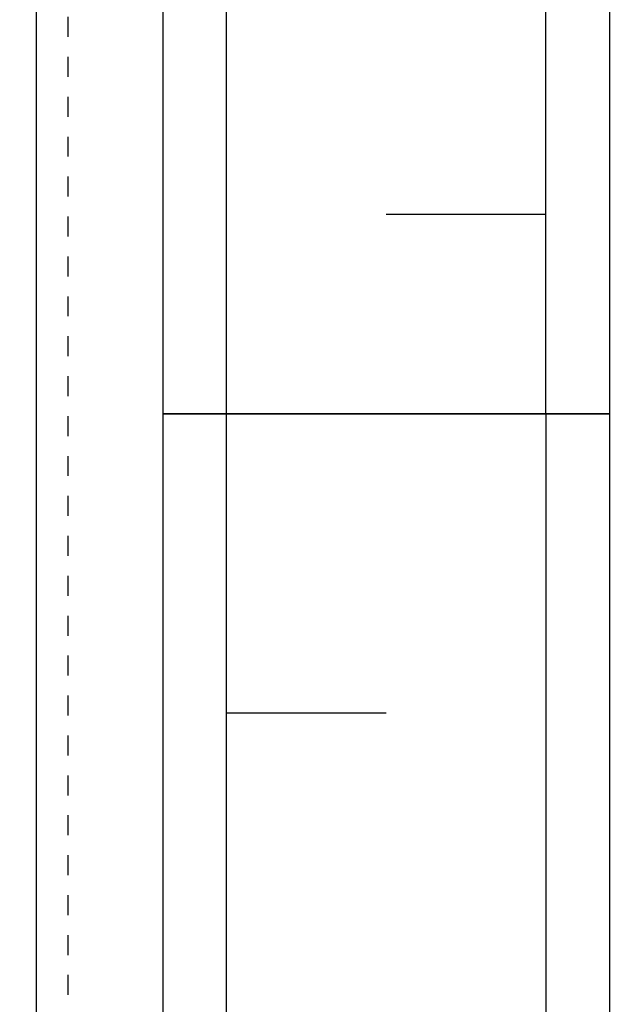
# Model space of a CAD drawing. Header units: millimetres. Extents: x -165365 to -33565, y 7406 to 103342.
# Tile 87 of 256: x -113071 to -112324, y 39462 to 40695. Entities that reach past the tile are written whole.
import ezdxf

# ---------------------------------------------------------------- set-up
doc = ezdxf.new("R2010")
doc.units = ezdxf.units.MM
doc.header["$MEASUREMENT"] = 0
for name, pattern in [('ACAD_ISO03W100', [150, 60, -90]), ('DASHED', [0.75, 0.5, -0.25]), ('Dashed2cust', [50, 25, -25])]:
    doc.linetypes.add(name, pattern=pattern)
for name, color, linetype in [('ELEK CIENKIE', 80, 'Continuous'), ('FLUID-W9', 7, 'Continuous'), ('FLUID-W9-INS', 7, 'Continuous')]:
    doc.layers.add(name, color=color, linetype=linetype)

# ---------------------------------------------------------------- blocks, each defined once
blk = doc.blocks.new('A$C67C899CF')
at = {"linetype": 'Dashed2cust'}
blk.add_line((110, 1185.99955), (1968, 1185.99955), dxfattribs=at)
blk.add_line((110, 1145.99955), (1968, 1145.99955))

msp = doc.modelspace()

# ---------------------------------------------------------------- linework, layer by layer
at = {"layer": 'ELEK CIENKIE', "color": 232, "linetype": 'ACAD_ISO03W100', "ltscale": 3}
msp.add_circle((-111113.41336, 36619.62119), 7540, dxfattribs=at)
at = {"layer": 'FLUID-W9', "linetype": 'ByBlock'}
for p, q in [((-112812.04638, 40201.94049, 4809.18032), (-112812.04638, 41201.94049, 4809.18032)), ((-112412.04638, 40201.94049, 4809.18032), (-112412.04638, 41201.94049, 4809.18032))]:
    msp.add_line(p, q, dxfattribs=at)
at = {"layer": 'FLUID-W9', "linetype": 'Continuous'}
msp.add_line((-112612.04638, 40451.94049, 4809.18032), (-112412.04638, 40451.94049, 4809.18032), dxfattribs=at)
at = {"layer": 'FLUID-W9', "linetype": 'ByBlock', "extrusion": (0, 1.22465e-16, -1)}
for p, q in [((-112812.04638, 38701.94049, 4809.18032), (-112812.04638, 40201.94049, 4809.18032)), ((-112412.04638, 40201.94049, 4809.18032), (-112412.04638, 38701.94049, 4809.18032))]:
    msp.add_line(p, q, dxfattribs=at)
at = {"layer": 'FLUID-W9', "linetype": 'Continuous', "extrusion": (0, 1.22465e-16, -1)}
msp.add_line((-112612.04638, 39826.94049, 4809.18032), (-112812.04638, 39826.94049, 4809.18032), dxfattribs=at)
at = {"layer": 'FLUID-W9-INS', "linetype": 'DASHED'}
for p, q in [((-112892.04638, 41201.94049, 4809.18032), (-112892.04638, 40201.94049, 4809.18032)), ((-112332.04638, 40201.94049, 4809.18032), (-112332.04638, 41201.94049, 4809.18032)), ((-112892.04638, 40201.94049, 4809.18032), (-112332.04638, 40201.94049, 4809.18032))]:
    msp.add_line(p, q, dxfattribs=at)
at = {"layer": 'FLUID-W9-INS', "linetype": 'DASHED', "extrusion": (0, 1.22465e-16, -1)}
for p, q in [((-112892.04638, 40201.94049, 4809.18032), (-112892.04638, 38701.94049, 4809.18032)), ((-112332.04638, 40201.94049, 4809.18032), (-112892.04638, 40201.94049, 4809.18032)), ((-112332.04638, 38701.94049, 4809.18032), (-112332.04638, 40201.94049, 4809.18032))]:
    msp.add_line(p, q, dxfattribs=at)

# ---------------------------------------------------------------- block references
at = {"rotation": 270}
msp.add_blockref('A$C67C899CF', (-114196.79473, 41208.89534), dxfattribs=at)

doc.saveas('drawing.dxf')
